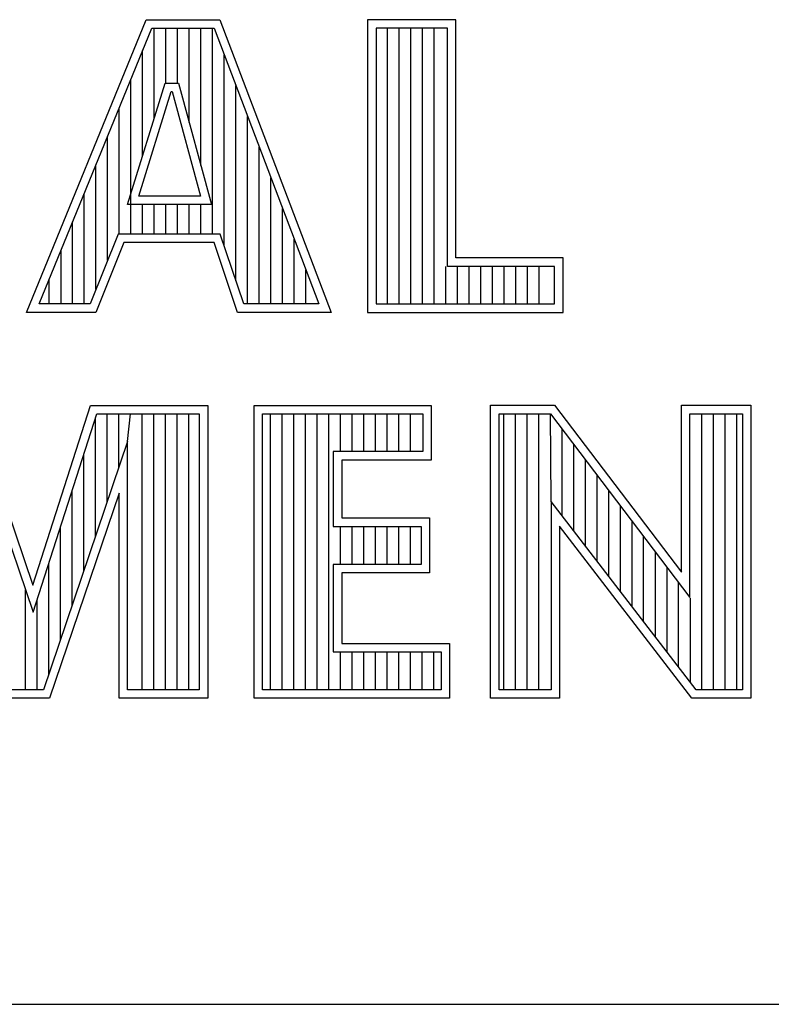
# Model space of a CAD drawing. Header units: inches. Extents: x 0.2 to 16.8, y 0.1 to 10.8.
# Tile 15 of 22: x 13.994 to 14.218, y 1.633 to 1.926. Entities that reach past the tile are written whole.
import ezdxf

# ---------------------------------------------------------------- set-up
doc = ezdxf.new("R2010")
doc.units = ezdxf.units.IN
doc.header["$LTSCALE"] = 0.935
doc.header["$MEASUREMENT"] = 0
doc.layers.get('0').update_dxf_attribs({"linetype": 'CONTINUOUS'})

msp = doc.modelspace()

# ---------------------------------------------------------------- linework, layer by layer
at = {"color": 2, "linetype": 'CONTINUOUS'}
for p, q in [((13.99563, 1.83899), (14.03127, 1.92621)), ((14.03127, 1.92621), (14.05328, 1.92621)), ((14.05328, 1.92621), (14.0864, 1.83899)), ((14.1236, 1.92621), (14.09725, 1.92621)), ((14.09725, 1.92621), (14.09725, 1.83899)), ((14.1236, 1.85523), (14.1236, 1.92621)), ((13.99939, 1.84151), (14.03297, 1.92368)), ((14.03297, 1.92368), (14.05154, 1.92368)), ((14.03371, 1.89701), (14.03371, 1.92368)), ((14.03719, 1.90732), (14.03719, 1.92368)), ((14.04066, 1.90732), (14.04066, 1.92368)), ((14.04414, 1.89555), (14.04414, 1.92368)), ((14.04761, 1.88278), (14.04761, 1.92368)), ((14.05109, 1.86235), (14.05109, 1.92368)), ((14.05154, 1.92368), (14.08273, 1.84151)), ((14.12107, 1.92368), (14.09978, 1.92368)), ((14.09978, 1.92368), (14.09978, 1.84151)), ((14.10322, 1.84151), (14.10322, 1.92368)), ((14.10669, 1.84151), (14.10669, 1.92368)), ((14.11017, 1.84151), (14.11017, 1.92368)), ((14.11365, 1.84151), (14.11365, 1.92368)), ((14.11712, 1.84151), (14.11712, 1.92368)), ((14.12107, 1.85271), (14.12107, 1.92368)), ((14.03023, 1.88576), (14.03023, 1.91699)), ((14.05456, 1.85874), (14.05456, 1.91572)), ((14.02571, 1.87112), (14.0369, 1.90732)), ((14.02676, 1.86235), (14.02676, 1.90848)), ((14.0369, 1.90732), (14.04094, 1.90732)), ((14.04094, 1.90732), (14.05078, 1.87112)), ((14.02914, 1.87365), (14.03876, 1.90479)), ((14.03876, 1.90479), (14.039, 1.90479)), ((14.039, 1.90479), (14.04747, 1.87365)), ((14.05804, 1.84841), (14.05804, 1.90657)), ((14.02328, 1.86235), (14.02328, 1.89998)), ((14.06151, 1.84151), (14.06151, 1.89741)), ((14.01981, 1.85455), (14.01981, 1.89147)), ((14.06499, 1.84151), (14.06499, 1.88826)), ((14.01633, 1.84591), (14.01633, 1.88297)), ((14.06846, 1.84151), (14.06846, 1.8791)), ((14.01286, 1.84151), (14.01286, 1.87447)), ((14.04747, 1.87365), (14.02914, 1.87365)), ((14.05078, 1.87112), (14.02571, 1.87112)), ((14.03023, 1.86235), (14.03023, 1.87112)), ((14.03371, 1.86235), (14.03371, 1.87112)), ((14.03719, 1.86235), (14.03719, 1.87112)), ((14.04066, 1.86235), (14.04066, 1.87112)), ((14.04414, 1.86235), (14.04414, 1.87112)), ((14.04761, 1.86235), (14.04761, 1.87112)), ((14.07194, 1.84151), (14.07194, 1.86995)), ((14.00938, 1.84151), (14.00938, 1.86596)), ((14.02294, 1.86235), (14.01457, 1.84151)), ((14.02465, 1.85982), (14.01627, 1.83899)), ((14.05335, 1.86235), (14.02294, 1.86235)), ((14.05153, 1.85982), (14.02465, 1.85982)), ((14.05854, 1.83899), (14.05153, 1.85982)), ((14.06036, 1.84151), (14.05335, 1.86235)), ((14.07542, 1.84151), (14.07542, 1.86079)), ((14.00591, 1.84151), (14.00591, 1.85746)), ((14.1555, 1.85523), (14.1236, 1.85523)), ((14.1555, 1.83899), (14.1555, 1.85523)), ((14.07889, 1.84151), (14.07889, 1.85164)), ((14.1206, 1.84151), (14.1206, 1.85271)), ((14.15297, 1.85271), (14.12107, 1.85271)), ((14.12407, 1.84151), (14.12407, 1.85271)), ((14.12755, 1.84151), (14.12755, 1.85271)), ((14.13102, 1.84151), (14.13102, 1.85271)), ((14.1345, 1.84151), (14.1345, 1.85271)), ((14.13797, 1.84151), (14.13797, 1.85271)), ((14.14145, 1.84151), (14.14145, 1.85271)), ((14.14492, 1.84151), (14.14492, 1.85271)), ((14.1484, 1.84151), (14.1484, 1.85271)), ((14.15297, 1.84151), (14.15297, 1.85271)), ((14.00243, 1.84151), (14.00243, 1.84895)), ((14.01457, 1.84151), (13.99939, 1.84151)), ((14.08273, 1.84151), (14.06036, 1.84151)), ((14.09978, 1.84151), (14.15297, 1.84151)), ((14.01627, 1.83899), (13.99563, 1.83899)), ((14.0864, 1.83899), (14.05854, 1.83899)), ((14.09725, 1.83899), (14.1555, 1.83899)), ((13.97934, 1.81131), (13.99754, 1.75775)), ((13.99754, 1.75775), (14.01474, 1.81131)), ((14.01474, 1.81131), (14.04965, 1.81131)), ((14.04965, 1.81131), (14.04965, 1.72404)), ((14.06342, 1.81131), (14.11623, 1.81131)), ((14.06342, 1.72404), (14.06342, 1.81131)), ((14.11623, 1.81131), (14.11623, 1.79501)), ((14.13394, 1.81135), (14.153, 1.81135)), ((14.13394, 1.72404), (14.13394, 1.81135)), ((14.153, 1.81135), (14.19076, 1.76159)), ((14.19076, 1.81135), (14.21148, 1.81135)), ((14.19076, 1.76159), (14.19076, 1.81135)), ((14.21148, 1.81135), (14.21148, 1.72404)), ((13.97753, 1.80878), (13.99761, 1.7497)), ((13.99761, 1.7497), (14.01659, 1.80878)), ((14.01619, 1.77227), (14.01619, 1.80754)), ((14.01659, 1.80878), (14.04712, 1.80878)), ((14.01966, 1.78254), (14.01966, 1.80878)), ((14.02314, 1.79281), (14.02314, 1.80878)), ((14.02575, 1.80052), (14.02661, 1.80878)), ((14.03009, 1.72656), (14.03009, 1.80878)), ((14.03357, 1.72656), (14.03357, 1.80878)), ((14.03704, 1.72656), (14.03704, 1.80878)), ((14.04052, 1.72656), (14.04052, 1.80878)), ((14.04399, 1.72656), (14.04399, 1.80878)), ((14.04712, 1.80878), (14.04712, 1.72656)), ((14.06594, 1.80878), (14.1137, 1.80878)), ((14.06594, 1.72656), (14.06594, 1.80878)), ((14.06832, 1.72656), (14.06832, 1.80878)), ((14.0718, 1.72656), (14.0718, 1.80878)), ((14.07527, 1.72656), (14.07527, 1.80878)), ((14.07875, 1.72656), (14.07875, 1.80878)), ((14.08222, 1.72656), (14.08222, 1.80878)), ((14.0857, 1.72656), (14.0857, 1.80878)), ((14.08917, 1.79754), (14.08917, 1.80878)), ((14.09265, 1.79754), (14.09265, 1.80878)), ((14.09612, 1.79754), (14.09612, 1.80878)), ((14.0996, 1.79754), (14.0996, 1.80878)), ((14.10307, 1.79754), (14.10307, 1.80878)), ((14.10655, 1.79754), (14.10655, 1.80878)), ((14.11003, 1.79754), (14.11003, 1.80878)), ((14.1137, 1.80878), (14.1137, 1.79754)), ((14.13647, 1.80882), (14.15175, 1.80882)), ((14.13647, 1.72656), (14.13647, 1.80882)), ((14.13783, 1.72656), (14.13783, 1.80882)), ((14.1413, 1.72656), (14.1413, 1.80882)), ((14.14478, 1.72656), (14.14478, 1.80882)), ((14.14826, 1.72656), (14.14826, 1.80882)), ((14.15196, 1.78271), (14.15173, 1.80882)), ((14.15175, 1.80882), (14.19328, 1.75408)), ((14.19328, 1.80882), (14.20896, 1.80882)), ((14.19328, 1.75408), (14.19328, 1.80882)), ((14.19691, 1.72656), (14.19691, 1.80882)), ((14.20039, 1.72656), (14.20039, 1.80882)), ((14.20386, 1.72656), (14.20386, 1.80882)), ((14.20734, 1.72656), (14.20734, 1.80882)), ((14.20896, 1.80882), (14.20896, 1.72656)), ((14.15521, 1.77848), (14.15521, 1.80426)), ((14.02575, 1.80052), (14.00071, 1.72656)), ((14.02575, 1.72656), (14.02575, 1.80052)), ((14.15868, 1.77397), (14.15868, 1.79968)), ((14.01271, 1.76201), (14.01271, 1.79672)), ((14.1137, 1.79754), (14.08705, 1.79754)), ((14.08705, 1.79754), (14.08705, 1.77527)), ((14.11623, 1.79501), (14.08958, 1.79501)), ((14.08958, 1.79501), (14.08958, 1.7778)), ((14.16216, 1.76945), (14.16216, 1.7951)), ((14.16563, 1.76493), (14.16563, 1.79052)), ((14.02322, 1.78517), (14.00253, 1.72404)), ((14.00924, 1.75174), (14.00924, 1.7859)), ((14.02322, 1.72404), (14.02322, 1.78517)), ((14.16911, 1.76041), (14.16911, 1.78594)), ((14.19515, 1.72656), (14.15196, 1.78271)), ((14.15196, 1.78271), (14.15196, 1.72656)), ((14.17258, 1.7559), (14.17258, 1.78136)), ((14.08958, 1.7778), (14.11574, 1.7778)), ((14.11574, 1.7778), (14.11574, 1.76141)), ((14.00576, 1.74147), (14.00576, 1.77508)), ((14.08705, 1.77527), (14.11321, 1.77527)), ((14.08917, 1.76394), (14.08917, 1.77527)), ((14.09265, 1.76394), (14.09265, 1.77527)), ((14.09612, 1.76394), (14.09612, 1.77527)), ((14.0996, 1.76394), (14.0996, 1.77527)), ((14.10307, 1.76394), (14.10307, 1.77527)), ((14.10655, 1.76394), (14.10655, 1.77527)), ((14.11003, 1.76394), (14.11003, 1.77527)), ((14.11321, 1.77527), (14.11321, 1.76394)), ((14.1939, 1.72404), (14.15448, 1.77528)), ((14.15448, 1.77528), (14.15448, 1.72404)), ((14.17606, 1.75138), (14.17606, 1.77678)), ((14.17953, 1.74686), (14.17953, 1.7722)), ((14.18301, 1.74234), (14.18301, 1.76762)), ((14.00229, 1.73121), (14.00229, 1.76426)), ((14.11321, 1.76394), (14.08705, 1.76394)), ((14.08705, 1.76394), (14.08705, 1.73787)), ((14.18649, 1.73782), (14.18649, 1.76304)), ((14.11574, 1.76141), (14.08958, 1.76141)), ((14.08958, 1.76141), (14.08958, 1.7404)), ((14.18996, 1.73331), (14.18996, 1.75846)), ((13.99534, 1.72656), (13.99534, 1.75639)), ((13.99881, 1.72656), (13.99881, 1.75344)), ((14.19344, 1.72879), (14.19344, 1.75388)), ((14.08958, 1.7404), (14.1217, 1.7404)), ((14.1217, 1.7404), (14.1217, 1.72404)), ((14.08705, 1.73787), (14.11917, 1.73787)), ((14.08917, 1.72656), (14.08917, 1.73787)), ((14.09265, 1.72656), (14.09265, 1.73787)), ((14.09612, 1.72656), (14.09612, 1.73787)), ((14.0996, 1.72656), (14.0996, 1.73787)), ((14.10307, 1.72656), (14.10307, 1.73787)), ((14.10655, 1.72656), (14.10655, 1.73787)), ((14.11003, 1.72656), (14.11003, 1.73787)), ((14.1135, 1.72656), (14.1135, 1.73787)), ((14.11698, 1.72656), (14.11698, 1.73787)), ((14.11917, 1.73787), (14.11917, 1.72656)), ((14.00071, 1.72656), (13.98761, 1.72656)), ((14.04712, 1.72656), (14.02575, 1.72656)), ((14.11917, 1.72656), (14.06594, 1.72656)), ((14.15196, 1.72656), (14.13647, 1.72656)), ((14.20896, 1.72656), (14.19515, 1.72656)), ((14.00253, 1.72404), (13.98582, 1.72404)), ((14.04965, 1.72404), (14.02322, 1.72404)), ((14.1217, 1.72404), (14.06342, 1.72404)), ((14.15448, 1.72404), (14.13394, 1.72404)), ((14.21148, 1.72404), (14.1939, 1.72404)), ((13.06532, 1.63288), (16.75003, 1.63288))]:
    msp.add_line(p, q, dxfattribs=at)

doc.saveas('drawing.dxf')
